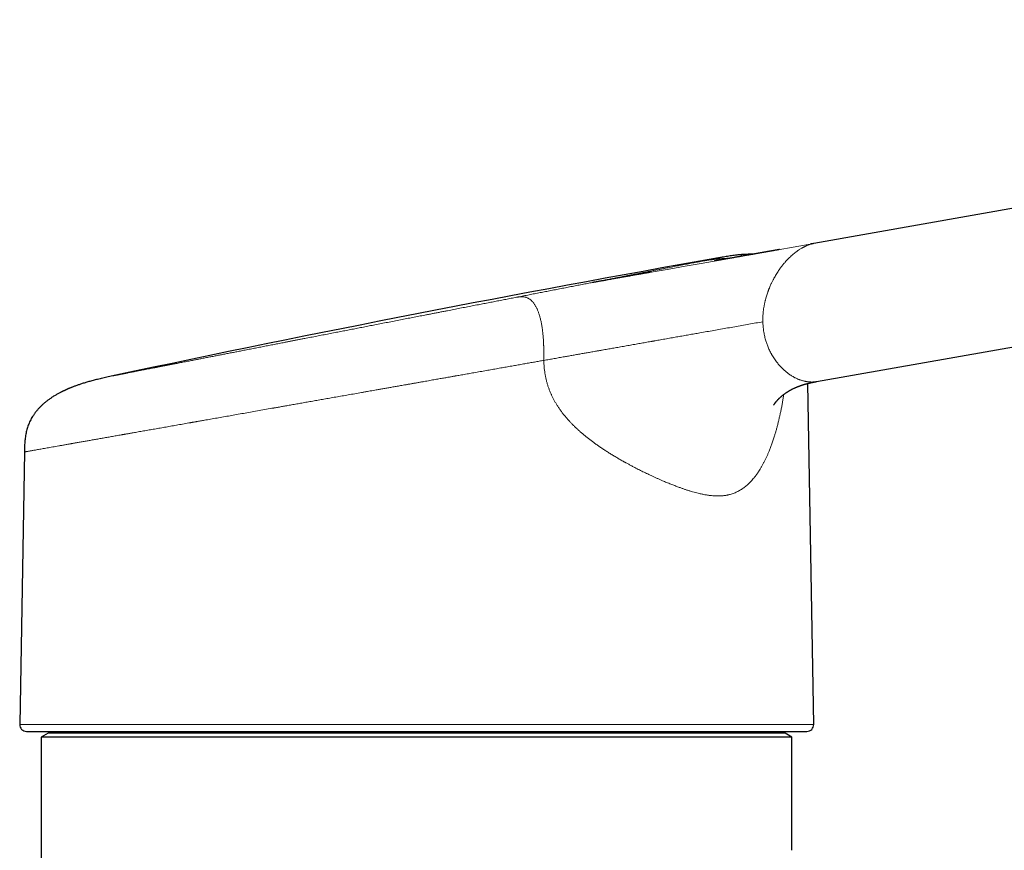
# Model space of a CAD drawing. Header units: millimetres. Extents: x 8 to 611, y 12 to 550.
# Tile 58 of 59: x 433 to 505, y 472 to 533. Entities that reach past the tile are written whole.
import ezdxf

# ---------------------------------------------------------------- set-up
doc = ezdxf.new("R2010")
doc.units = ezdxf.units.MM

msp = doc.modelspace()

# ---------------------------------------------------------------- linework, layer by layer
at = {"color": 7, "linetype": 'Continuous', "lineweight": 30}
for p, q in [((584.093, 532.692), (491.069, 516.289)), ((491.278, 506.172), (585.829, 522.844)), ((477.882, 513.964), (477.096, 513.825)), ((479.188, 514.194), (478.993, 514.16)), ((475.714, 513.581), (474.849, 513.429)), ((491.068, 481.043), (490.631, 506.035)), ((433.234, 501.014), (432.885, 481.043)), ((436.584, 480.534), (436.584, 480.414)), ((487.345, 480.414), (487.345, 480.534)), ((434.964, 480.414), (434.464, 480.125)), ((434.464, 480.125), (434.464, 337.914)), ((489.464, 480.125), (434.464, 480.125)), ((488.964, 480.414), (434.964, 480.414)), ((489.464, 480.125), (488.964, 480.414)), ((489.464, 471.822), (489.464, 480.125))]:
    msp.add_line(p, q, dxfattribs=at)
at = {"color": 252, "linetype": 'Continuous', "lineweight": 0}
for p, q in [((474.849, 513.429), (474.585, 513.382)), ((432.885, 481.043), (491.068, 481.043))]:
    msp.add_line(p, q, dxfattribs=at)
at = {"color": 252, "linetype": 'Continuous', "lineweight": 0, "flags": 128}
msp.add_lwpolyline([(491.069, 516.289), (486.948, 515.562), (482.827, 514.836), (481.65, 514.628), (480.472, 514.421), (479.295, 514.213), (479.188, 514.194)], dxfattribs=at)
at = {"color": 7, "linetype": 'Continuous', "lineweight": 30}
for centre, radius, start, end in [((703.899, -731.308), 1265.773, 100, 102.037053), ((433.385, 481.034), 0.5, 179, 270), ((490.568, 481.034), 0.5, 270, 1)]:
    msp.add_arc(centre, radius, start, end, dxfattribs=at)
at = {"color": 252, "linetype": 'Continuous', "lineweight": 0}
for points, knots in [([(487.34, 510.555), (487.339, 510.617), (487.338, 510.744), (487.343, 510.933), (487.355, 511.124), (487.372, 511.315), (487.397, 511.506), (487.421, 511.661), (487.443, 511.779), (487.459, 511.86), (487.476, 511.943), (487.495, 512.025), (487.515, 512.108), (487.536, 512.191), (487.564, 512.297), (487.602, 512.428), (487.65, 512.581), (487.69, 512.697), (487.719, 512.778), (487.735, 512.823), (487.752, 512.869), (487.77, 512.914), (487.788, 512.96), (487.806, 513.005), (487.836, 513.078), (487.878, 513.178), (487.93, 513.293), (487.978, 513.395), (488.022, 513.486), (488.068, 513.576), (488.112, 513.661), (488.167, 513.762), (488.234, 513.881), (488.317, 514.02), (488.405, 514.161), (488.499, 514.302), (488.579, 514.417), (488.644, 514.507), (488.692, 514.571), (488.74, 514.635), (488.789, 514.697), (488.839, 514.759), (488.889, 514.82), (488.953, 514.896), (489.033, 514.987), (489.129, 515.091), (489.238, 515.203), (489.359, 515.322), (489.493, 515.444), (489.627, 515.56), (489.728, 515.64), (489.795, 515.69), (489.827, 515.714), (489.859, 515.737), (489.89, 515.76), (489.921, 515.781), (489.952, 515.802), (489.982, 515.823), (490.032, 515.856), (490.101, 515.9), (490.178, 515.946), (490.24, 515.981), (490.288, 516.007), (490.335, 516.032), (490.383, 516.056), (490.435, 516.081), (490.512, 516.117), (490.611, 516.159), (490.73, 516.202), (490.846, 516.238), (490.959, 516.268), (491.033, 516.282), (491.069, 516.289)], [0, 0, 0, 0, 0.020462, 0.041073, 0.061856, 0.082831, 0.104019, 0.125439, 0.134656, 0.143962, 0.153359, 0.162848, 0.172431, 0.182108, 0.191882, 0.210051, 0.228552, 0.247392, 0.252996, 0.258647, 0.264345, 0.270089, 0.275879, 0.281717, 0.287602, 0.304028, 0.320813, 0.333024, 0.34542, 0.358003, 0.370311, 0.38118, 0.401178, 0.421935, 0.443452, 0.465731, 0.488774, 0.499621, 0.510499, 0.521407, 0.532345, 0.543314, 0.554314, 0.565345, 0.585647, 0.606054, 0.626658, 0.654305, 0.681935, 0.70955, 0.737148, 0.743724, 0.750217, 0.756627, 0.762953, 0.769197, 0.775357, 0.781435, 0.78743, 0.805729, 0.823209, 0.833225, 0.842951, 0.852386, 0.861531, 0.871715, 0.883287, 0.907693, 0.931566, 0.954907, 0.977718, 1, 1, 1, 1]), ([(484.1, 515.235), (484.099, 515.235), (484.097, 515.235), (484.083, 515.232), (484.061, 515.228), (484.029, 515.222), (483.989, 515.214), (483.94, 515.204), (483.884, 515.193), (483.821, 515.181), (483.75, 515.167), (483.67, 515.152), (483.583, 515.135), (483.489, 515.116), (483.386, 515.096), (483.276, 515.075), (483.158, 515.052), (483.033, 515.028), (482.902, 515.002), (482.763, 514.975), (482.618, 514.947), (482.515, 514.927), (482.463, 514.917)], [0, 0, 0, 0, 0.0523896, 0.1046964, 0.1569416, 0.2091469, 0.2613337, 0.3135235, 0.3627533, 0.4120231, 0.4613507, 0.5107529, 0.5601333, 0.6094429, 0.6586997, 0.7079217, 0.7571268, 0.806333, 0.8546793, 0.9030612, 0.9514958, 1, 1, 1, 1]), ([(482.463, 514.917), (482.567, 514.935), (482.774, 514.972), (483.083, 515.025), (483.389, 515.073), (483.689, 515.116), (483.902, 515.142), (484.025, 515.155), (484.064, 515.159), (484.102, 515.163), (484.14, 515.167), (484.179, 515.171), (484.286, 515.181), (484.461, 515.194), (484.7, 515.206), (484.865, 515.212), (484.95, 515.212), (484.958, 515.212)], [0, 0, 0, 0, 0.12585, 0.250433, 0.373559, 0.495042, 0.612992, 0.628299, 0.643572, 0.658811, 0.674016, 0.689187, 0.70545, 0.802806, 0.898792, 0.989977, 1, 1, 1, 1]), ([(474.585, 513.383), (474.694, 513.404), (474.911, 513.446), (475.232, 513.509), (475.549, 513.57), (475.861, 513.631), (476.167, 513.691), (476.467, 513.749), (476.76, 513.806), (477.05, 513.863), (477.355, 513.922), (477.672, 513.984), (478, 514.048), (478.321, 514.11), (478.635, 514.171), (478.941, 514.231), (479.225, 514.286), (479.488, 514.337), (479.732, 514.385), (479.969, 514.431), (480.2, 514.476), (480.424, 514.519), (480.64, 514.562), (480.85, 514.602), (481.053, 514.642), (481.261, 514.683), (481.474, 514.724), (481.69, 514.766), (481.897, 514.806), (482.095, 514.845), (482.285, 514.882), (482.404, 514.905), (482.463, 514.917)], [0, 0, 0, 0, 0.0312258, 0.0624227, 0.0936008, 0.1247704, 0.1559416, 0.1865675, 0.2172144, 0.2478918, 0.278872, 0.3157272, 0.3525599, 0.3893867, 0.4262245, 0.46309, 0.4999999, 0.5315503, 0.5630725, 0.5945768, 0.6260739, 0.6575741, 0.688525, 0.719499, 0.750506, 0.781184, 0.8176587, 0.8541096, 0.8905529, 0.9270049, 0.9634819, 1, 1, 1, 1]), ([(474.585, 513.383), (474.454, 513.357), (474.191, 513.306), (473.79, 513.228), (473.385, 513.149), (472.974, 513.069), (472.557, 512.988), (472.136, 512.906), (471.722, 512.825), (471.315, 512.746), (470.917, 512.668), (470.516, 512.59), (470.111, 512.511), (469.703, 512.432), (469.429, 512.379), (469.291, 512.352)], [0, 0, 0, 0, 0.080083, 0.160081, 0.240032, 0.319974, 0.399943, 0.479977, 0.560071, 0.633422, 0.706723, 0.780002, 0.853289, 0.926612, 1, 1, 1, 1]), ([(469.291, 512.352), (469.16, 512.326), (468.898, 512.275), (468.501, 512.198), (468.103, 512.12), (467.704, 512.043), (467.302, 511.964), (466.899, 511.886), (466.481, 511.805), (466.047, 511.72), (465.598, 511.633), (465.147, 511.545), (464.694, 511.457), (464.298, 511.379), (463.96, 511.314), (463.681, 511.259), (463.402, 511.205), (463.123, 511.151), (462.844, 511.096), (462.513, 511.032), (462.128, 510.957), (461.69, 510.872), (461.243, 510.785), (460.784, 510.695), (460.316, 510.604), (459.848, 510.513), (459.38, 510.422), (458.927, 510.334), (458.49, 510.249), (458.068, 510.166), (457.648, 510.085), (457.23, 510.003), (456.815, 509.922), (456.402, 509.842), (455.977, 509.759), (455.541, 509.674), (455.094, 509.587), (454.649, 509.501), (454.207, 509.415), (453.83, 509.341), (453.517, 509.28), (453.266, 509.232), (453.018, 509.183), (452.771, 509.135), (452.525, 509.087), (452.235, 509.031), (451.901, 508.966), (451.524, 508.892), (451.143, 508.818), (450.758, 508.743), (450.368, 508.667), (449.983, 508.592), (449.602, 508.518), (449.237, 508.447), (448.889, 508.379), (448.557, 508.314), (448.23, 508.251), (447.908, 508.188), (447.592, 508.127), (447.281, 508.066), (446.965, 508.004), (446.644, 507.942), (446.32, 507.879), (446.002, 507.817), (445.691, 507.756), (445.426, 507.705), (445.204, 507.662), (445.024, 507.627), (444.846, 507.592), (444.672, 507.558), (444.501, 507.525), (444.3, 507.486), (444.073, 507.441), (443.821, 507.392), (443.57, 507.344), (443.322, 507.295), (443.077, 507.247), (442.839, 507.201), (442.61, 507.157), (442.396, 507.115), (442.197, 507.076), (442.012, 507.04), (441.834, 507.005), (441.664, 506.972), (441.502, 506.941), (441.348, 506.911), (441.196, 506.881), (441.049, 506.853), (440.906, 506.825), (440.773, 506.799), (440.649, 506.775), (440.551, 506.756), (440.474, 506.741), (440.415, 506.729), (440.36, 506.718), (440.308, 506.708), (440.26, 506.699), (440.206, 506.688), (440.15, 506.677), (440.094, 506.667), (440.044, 506.657), (440.003, 506.649), (439.97, 506.643), (439.947, 506.638), (439.935, 506.636), (439.933, 506.635), (439.933, 506.635)], [0, 0, 0, 0, 0.009967, 0.019916, 0.029849, 0.039771, 0.049684, 0.059593, 0.069501, 0.080403, 0.091312, 0.102234, 0.113173, 0.124134, 0.130841, 0.137538, 0.144228, 0.15091, 0.157586, 0.164257, 0.174732, 0.185202, 0.19567, 0.206888, 0.218115, 0.229355, 0.240614, 0.251895, 0.262157, 0.272399, 0.282623, 0.292835, 0.303038, 0.313235, 0.323431, 0.33465, 0.345877, 0.357117, 0.368375, 0.379657, 0.386172, 0.392679, 0.399178, 0.40567, 0.412157, 0.418639, 0.428818, 0.438991, 0.449163, 0.460065, 0.470973, 0.481894, 0.492832, 0.503791, 0.513759, 0.523709, 0.533643, 0.543566, 0.55348, 0.563389, 0.573297, 0.584198, 0.595107, 0.606028, 0.616965, 0.627924, 0.634631, 0.641329, 0.648018, 0.654701, 0.661377, 0.668048, 0.678523, 0.688993, 0.699461, 0.710679, 0.721906, 0.733146, 0.744404, 0.755686, 0.765948, 0.776189, 0.786414, 0.796626, 0.806828, 0.817026, 0.827222, 0.838441, 0.849667, 0.860907, 0.872166, 0.883448, 0.889962, 0.896468, 0.902966, 0.909458, 0.915944, 0.922426, 0.932604, 0.942777, 0.95295, 0.963851, 0.974761, 0.985682, 0.996621, 1, 1, 1, 1]), ([(471.296, 507.726), (471.295, 507.796), (471.294, 507.936), (471.293, 508.11), (471.292, 508.218), (471.292, 508.26), (471.291, 508.274), (471.291, 508.287), (471.291, 508.3), (471.291, 508.312), (471.291, 508.332), (471.29, 508.363), (471.29, 508.408), (471.289, 508.46), (471.288, 508.518), (471.286, 508.585), (471.284, 508.659), (471.282, 508.726), (471.28, 508.783), (471.278, 508.828), (471.276, 508.873), (471.275, 508.914), (471.273, 508.951), (471.272, 508.985), (471.27, 509.019), (471.266, 509.092), (471.26, 509.201), (471.251, 509.346), (471.24, 509.484), (471.229, 509.612), (471.217, 509.73), (471.208, 509.812), (471.202, 509.866), (471.198, 509.893), (471.195, 509.92), (471.192, 509.947), (471.188, 509.973), (471.179, 510.042), (471.164, 510.152), (471.14, 510.3), (471.114, 510.441), (471.087, 510.577), (471.058, 510.707), (471.027, 510.832), (470.995, 510.95), (470.961, 511.062), (470.927, 511.169), (470.891, 511.27), (470.854, 511.365), (470.816, 511.454), (470.778, 511.538), (470.736, 511.623), (470.689, 511.708), (470.638, 511.793), (470.586, 511.872), (470.532, 511.944), (470.477, 512.011), (470.418, 512.074), (470.356, 512.132), (470.29, 512.186), (470.237, 512.223), (470.196, 512.247), (470.17, 512.263), (470.143, 512.277), (470.116, 512.29), (470.089, 512.303), (470.049, 512.32), (469.995, 512.339), (469.927, 512.358), (469.864, 512.37), (469.808, 512.378), (469.762, 512.382), (469.724, 512.385), (469.702, 512.385), (469.695, 512.385), (469.692, 512.385), (469.69, 512.385), (469.688, 512.386), (469.686, 512.386), (469.684, 512.386), (469.681, 512.386), (469.677, 512.386), (469.671, 512.386), (469.663, 512.386), (469.651, 512.386), (469.636, 512.385), (469.619, 512.385), (469.599, 512.384), (469.576, 512.383), (469.55, 512.382), (469.522, 512.379), (469.49, 512.377), (469.456, 512.373), (469.419, 512.369), (469.379, 512.364), (469.336, 512.358), (469.307, 512.354), (469.291, 512.352)], [0, 0, 0, 0, 0.023346, 0.046407, 0.057658, 0.059126, 0.060592, 0.062057, 0.063521, 0.064983, 0.066032, 0.07012, 0.075279, 0.080897, 0.087396, 0.094773, 0.103024, 0.112144, 0.116938, 0.12194, 0.127149, 0.131879, 0.135729, 0.139553, 0.143351, 0.147122, 0.16393, 0.180196, 0.195931, 0.211143, 0.224106, 0.236677, 0.239906, 0.243109, 0.246286, 0.249437, 0.252562, 0.255661, 0.274119, 0.29229, 0.310194, 0.327852, 0.34528, 0.362496, 0.379514, 0.396347, 0.413005, 0.429496, 0.445826, 0.461998, 0.478014, 0.493874, 0.513384, 0.533045, 0.552863, 0.572839, 0.592975, 0.613268, 0.63618, 0.659279, 0.682553, 0.691742, 0.700956, 0.710193, 0.719453, 0.728733, 0.738035, 0.760615, 0.783935, 0.80799, 0.824267, 0.840858, 0.855715, 0.862328, 0.863073, 0.863819, 0.864565, 0.865312, 0.866059, 0.866807, 0.867556, 0.868606, 0.870611, 0.873571, 0.877489, 0.882367, 0.888207, 0.895011, 0.902783, 0.911525, 0.921239, 0.931927, 0.943592, 0.956232, 0.969849, 0.984439, 1, 1, 1, 1]), ([(487.34, 510.555), (487.171, 510.525), (486.83, 510.464), (486.316, 510.374), (485.798, 510.283), (485.278, 510.192), (484.761, 510.1), (484.249, 510.01), (483.743, 509.92), (483.237, 509.831), (482.764, 509.748), (482.324, 509.67), (481.919, 509.599), (481.516, 509.528), (481.115, 509.457), (480.703, 509.384), (480.277, 509.309), (479.852, 509.234), (479.557, 509.182), (479.392, 509.153), (479.34, 509.144), (479.288, 509.135), (479.237, 509.126), (479.185, 509.116), (479.021, 509.087), (478.742, 509.038), (478.348, 508.969), (477.946, 508.899), (477.538, 508.827), (477.125, 508.754), (476.722, 508.683), (476.33, 508.614), (475.951, 508.547), (475.663, 508.496), (475.467, 508.461), (475.364, 508.443), (475.261, 508.425), (475.163, 508.407), (474.98, 508.375), (474.727, 508.331), (474.399, 508.273), (474.081, 508.217), (473.759, 508.16), (473.434, 508.103), (473.112, 508.046), (472.776, 507.987), (472.424, 507.924), (472.051, 507.858), (471.675, 507.792), (471.423, 507.748), (471.296, 507.726)], [0, 0, 0, 0, 0.030716, 0.061725, 0.092982, 0.124449, 0.155903, 0.186613, 0.217177, 0.247637, 0.278535, 0.30317, 0.327763, 0.352356, 0.376906, 0.401138, 0.428086, 0.45537, 0.479673, 0.482877, 0.486086, 0.4893, 0.492519, 0.495743, 0.498972, 0.523105, 0.547763, 0.57294, 0.59863, 0.624825, 0.651518, 0.675416, 0.699695, 0.724351, 0.730924, 0.737522, 0.744147, 0.750787, 0.756564, 0.779564, 0.799748, 0.820281, 0.841157, 0.862371, 0.883391, 0.90366, 0.927608, 0.951634, 0.975759, 1, 1, 1, 1]), ([(489.613, 506.5), (489.574, 506.522), (489.497, 506.565), (489.383, 506.637), (489.273, 506.711), (489.166, 506.789), (489.064, 506.869), (488.965, 506.952), (488.87, 507.036), (488.797, 507.105), (488.745, 507.157), (488.712, 507.19), (488.679, 507.224), (488.646, 507.258), (488.614, 507.292), (488.583, 507.327), (488.552, 507.362), (488.499, 507.422), (488.427, 507.508), (488.331, 507.63), (488.235, 507.762), (488.139, 507.904), (488.067, 508.02), (488.015, 508.108), (487.981, 508.167), (487.949, 508.226), (487.917, 508.286), (487.886, 508.346), (487.842, 508.433), (487.788, 508.549), (487.727, 508.69), (487.672, 508.828), (487.624, 508.961), (487.579, 509.095), (487.536, 509.238), (487.496, 509.391), (487.458, 509.552), (487.425, 509.716), (487.398, 509.881), (487.375, 510.048), (487.358, 510.216), (487.346, 510.385), (487.342, 510.498), (487.34, 510.555)], [0, 0, 0, 0, 0.0358307, 0.0706955, 0.1045969, 0.1375374, 0.1695201, 0.200548, 0.2306247, 0.2597539, 0.270638, 0.2814476, 0.2921829, 0.3028443, 0.313432, 0.3239462, 0.3343873, 0.3447555, 0.3768684, 0.4082732, 0.4447496, 0.4802541, 0.514806, 0.5284087, 0.5419235, 0.5553516, 0.5686946, 0.581954, 0.5951312, 0.6258736, 0.6561887, 0.6829126, 0.7093288, 0.7354538, 0.7613047, 0.7913416, 0.8212628, 0.8510974, 0.8808747, 0.910624, 0.940375, 0.9701572, 1, 1, 1, 1]), ([(471.296, 507.726), (471.184, 507.706), (470.957, 507.666), (470.611, 507.605), (470.254, 507.542), (469.887, 507.477), (469.511, 507.411), (469.128, 507.343), (468.736, 507.274), (468.334, 507.203), (467.922, 507.13), (467.499, 507.056), (467.067, 506.98), (466.624, 506.901), (466.189, 506.825), (465.764, 506.75), (465.366, 506.68), (465.048, 506.624), (464.863, 506.591), (464.795, 506.579), (464.777, 506.576), (464.758, 506.573), (464.739, 506.569), (464.721, 506.566), (464.702, 506.563), (464.653, 506.554), (464.57, 506.54), (464.45, 506.518), (464.319, 506.495), (464.177, 506.47), (464.023, 506.443), (463.862, 506.415), (463.694, 506.385), (463.519, 506.354), (463.334, 506.321), (463.139, 506.287), (462.934, 506.251), (462.72, 506.213), (462.495, 506.174), (462.261, 506.132), (462.017, 506.089), (461.813, 506.053), (461.651, 506.025), (461.534, 506.004), (461.415, 505.983), (461.301, 505.963), (461.161, 505.938), (460.995, 505.909), (460.755, 505.867), (460.476, 505.818), (460.161, 505.762), (459.858, 505.709), (459.568, 505.658), (459.289, 505.608), (459.032, 505.563), (458.796, 505.521), (458.58, 505.483), (458.395, 505.451), (458.24, 505.423), (458.117, 505.402), (458.034, 505.387), (457.988, 505.379), (457.974, 505.376), (457.96, 505.374), (457.946, 505.372), (457.933, 505.369), (457.763, 505.339), (457.44, 505.282), (456.969, 505.199), (456.506, 505.118), (456.053, 505.038), (455.612, 504.96), (455.183, 504.885), (454.765, 504.811), (454.357, 504.739), (453.958, 504.669), (453.568, 504.6), (453.187, 504.533), (452.816, 504.467), (452.467, 504.406), (452.141, 504.348), (451.848, 504.296), (451.65, 504.261), (451.543, 504.243), (451.514, 504.237), (451.485, 504.232), (451.456, 504.227), (451.427, 504.222), (451.398, 504.217), (451.199, 504.182), (450.832, 504.117), (450.304, 504.024), (449.787, 503.933), (449.28, 503.844), (448.783, 503.756), (448.297, 503.67), (447.818, 503.586), (447.345, 503.502), (446.879, 503.42), (446.475, 503.349), (446.129, 503.288), (445.914, 503.25), (445.776, 503.226), (445.711, 503.214), (445.648, 503.203), (445.584, 503.192), (445.521, 503.181), (445.458, 503.17), (445.261, 503.135), (444.933, 503.077), (444.481, 502.997), (444.039, 502.919), (443.607, 502.843), (443.185, 502.769), (442.772, 502.696), (442.366, 502.624), (441.966, 502.554), (441.573, 502.485), (441.234, 502.425), (440.944, 502.374), (440.761, 502.341), (440.639, 502.32), (440.577, 502.309), (440.515, 502.298), (440.453, 502.287), (440.392, 502.276), (440.227, 502.247), (439.964, 502.201), (439.608, 502.138), (439.262, 502.077), (438.925, 502.018), (438.599, 501.96), (438.283, 501.905), (437.974, 501.85), (437.673, 501.797), (437.38, 501.745), (437.159, 501.706), (437.005, 501.679), (436.913, 501.663), (436.823, 501.647), (436.734, 501.631), (436.645, 501.616), (436.559, 501.6), (436.414, 501.575), (436.217, 501.54), (435.973, 501.497), (435.74, 501.456), (435.516, 501.417), (435.303, 501.379), (435.101, 501.344), (434.902, 501.309), (434.709, 501.275), (434.522, 501.242), (434.348, 501.211), (434.186, 501.183), (434.042, 501.157), (433.913, 501.135), (433.8, 501.115), (433.696, 501.096), (433.603, 501.08), (433.521, 501.065), (433.449, 501.052), (433.385, 501.041), (433.331, 501.031), (433.287, 501.024), (433.257, 501.018), (433.238, 501.015), (433.235, 501.014), (433.234, 501.014)], [0, 0, 0, 0, 0.006532, 0.013239, 0.020121, 0.027178, 0.03441, 0.041683, 0.049125, 0.056736, 0.064515, 0.072464, 0.080582, 0.088868, 0.097324, 0.104905, 0.112616, 0.119511, 0.122577, 0.122922, 0.123268, 0.123613, 0.12396, 0.124306, 0.124652, 0.124999, 0.12702, 0.129245, 0.131674, 0.134305, 0.137141, 0.14018, 0.143232, 0.146465, 0.149879, 0.153475, 0.157251, 0.161208, 0.165347, 0.169666, 0.174167, 0.178849, 0.180966, 0.183118, 0.185306, 0.187524, 0.189421, 0.193093, 0.196691, 0.202716, 0.208526, 0.214119, 0.219496, 0.224657, 0.229601, 0.233774, 0.237779, 0.241617, 0.244058, 0.246427, 0.248451, 0.248712, 0.248971, 0.24923, 0.249488, 0.249745, 0.250001, 0.258962, 0.267772, 0.276433, 0.284944, 0.293304, 0.30137, 0.309291, 0.317067, 0.324698, 0.332185, 0.339527, 0.346724, 0.353777, 0.359863, 0.365837, 0.371002, 0.371576, 0.372149, 0.372722, 0.373293, 0.373862, 0.374431, 0.374999, 0.385692, 0.396265, 0.406717, 0.417048, 0.427259, 0.437349, 0.447318, 0.457428, 0.467411, 0.477267, 0.483702, 0.490081, 0.491506, 0.492928, 0.494347, 0.495763, 0.497176, 0.498587, 0.499995, 0.51042, 0.520771, 0.531048, 0.541251, 0.551381, 0.561436, 0.571417, 0.581588, 0.591681, 0.601696, 0.608264, 0.614797, 0.616503, 0.618206, 0.619907, 0.621606, 0.623302, 0.624996, 0.635263, 0.645484, 0.655658, 0.665785, 0.675866, 0.685901, 0.69589, 0.706096, 0.716254, 0.726364, 0.729757, 0.733145, 0.736527, 0.739904, 0.743276, 0.746642, 0.750002, 0.760213, 0.770407, 0.780581, 0.790738, 0.800877, 0.810998, 0.8211, 0.832193, 0.843264, 0.854314, 0.865343, 0.87635, 0.886339, 0.896311, 0.906265, 0.916203, 0.926124, 0.936028, 0.945915, 0.956772, 0.967608, 0.978425, 0.989222, 1, 1, 1, 1]), ([(488.875, 505.23), (488.867, 505.178), (488.843, 505.025), (488.801, 504.774), (488.748, 504.477), (488.691, 504.183), (488.634, 503.904), (488.577, 503.64), (488.519, 503.389), (488.459, 503.142), (488.396, 502.898), (488.331, 502.657), (488.263, 502.42), (488.187, 502.166), (488.1, 501.897), (488.004, 501.616), (487.904, 501.343), (487.808, 501.098), (487.716, 500.878), (487.629, 500.682), (487.539, 500.489), (487.445, 500.3), (487.348, 500.114), (487.248, 499.934), (487.145, 499.762), (487.06, 499.627), (486.992, 499.526), (486.944, 499.455), (486.896, 499.386), (486.846, 499.318), (486.797, 499.252), (486.747, 499.187), (486.677, 499.1), (486.587, 498.992), (486.475, 498.868), (486.36, 498.75), (486.244, 498.639), (486.126, 498.536), (486.007, 498.44), (485.887, 498.351), (485.765, 498.269), (485.639, 498.193), (485.509, 498.122), (485.375, 498.058), (485.238, 498), (485.099, 497.95), (484.98, 497.913), (484.885, 497.888), (484.813, 497.871), (484.741, 497.855), (484.667, 497.841), (484.593, 497.829), (484.519, 497.818), (484.443, 497.809), (484.338, 497.799), (484.2, 497.791), (484.029, 497.788), (483.851, 497.792), (483.668, 497.804), (483.501, 497.821), (483.351, 497.841), (483.221, 497.861), (483.089, 497.883), (482.955, 497.909), (482.824, 497.937), (482.672, 497.971), (482.498, 498.014), (482.296, 498.068), (482.089, 498.128), (481.916, 498.181), (481.779, 498.225), (481.68, 498.258), (481.58, 498.291), (481.478, 498.326), (481.376, 498.362), (481.272, 498.399), (481.107, 498.459), (480.879, 498.544), (480.587, 498.659), (480.29, 498.78), (480.024, 498.892), (479.793, 498.993), (479.597, 499.079), (479.399, 499.169), (479.196, 499.263), (478.944, 499.38), (478.645, 499.524), (478.301, 499.695), (477.998, 499.85), (477.734, 499.988), (477.52, 500.103), (477.373, 500.183), (477.293, 500.227), (477.271, 500.239), (477.249, 500.252), (477.227, 500.264), (477.206, 500.276), (477.184, 500.288), (477.082, 500.345), (476.902, 500.447), (476.646, 500.596), (476.394, 500.746), (476.148, 500.897), (475.907, 501.05), (475.675, 501.201), (475.453, 501.349), (475.241, 501.496), (475.033, 501.644), (474.831, 501.793), (474.634, 501.943), (474.442, 502.093), (474.255, 502.245), (474.074, 502.398), (473.899, 502.552), (473.723, 502.711), (473.548, 502.877), (473.381, 503.043), (473.269, 503.16), (473.208, 503.225), (473.189, 503.245), (473.17, 503.265), (473.152, 503.285), (473.133, 503.305), (473.066, 503.38), (472.951, 503.509), (472.795, 503.696), (472.646, 503.885), (472.504, 504.076), (472.371, 504.269), (472.247, 504.459), (472.133, 504.648), (472.029, 504.834), (471.931, 505.022), (471.841, 505.212), (471.753, 505.412), (471.67, 505.623), (471.593, 505.845), (471.524, 506.071), (471.464, 506.299), (471.414, 506.53), (471.372, 506.764), (471.339, 507), (471.315, 507.24), (471.3, 507.482), (471.297, 507.644), (471.296, 507.726)], [0, 0, 0, 0, 0.005293, 0.015525, 0.025815, 0.036169, 0.046355, 0.055448, 0.06452, 0.073574, 0.082612, 0.091637, 0.100651, 0.109658, 0.121004, 0.132219, 0.143311, 0.154284, 0.162827, 0.171305, 0.17972, 0.188436, 0.197056, 0.205575, 0.213997, 0.222326, 0.226037, 0.229731, 0.233407, 0.237068, 0.240712, 0.244341, 0.247954, 0.25566, 0.263287, 0.27084, 0.278323, 0.285742, 0.292973, 0.300152, 0.307285, 0.314378, 0.321693, 0.329011, 0.336337, 0.343678, 0.351041, 0.354666, 0.358299, 0.36194, 0.36559, 0.36925, 0.37292, 0.376602, 0.380295, 0.388261, 0.3964, 0.404717, 0.413218, 0.421909, 0.427705, 0.433586, 0.439552, 0.445606, 0.451471, 0.457095, 0.46569, 0.474476, 0.483458, 0.492635, 0.49682, 0.501045, 0.505311, 0.509616, 0.513963, 0.51835, 0.522779, 0.534756, 0.546881, 0.559156, 0.571583, 0.579474, 0.587426, 0.59544, 0.603578, 0.611929, 0.625738, 0.639411, 0.652953, 0.66182, 0.670631, 0.67834, 0.679203, 0.680065, 0.680927, 0.681788, 0.682649, 0.683509, 0.684368, 0.694647, 0.704738, 0.71464, 0.724357, 0.733891, 0.743243, 0.751897, 0.760393, 0.768733, 0.776921, 0.784958, 0.792846, 0.800589, 0.808188, 0.815647, 0.822969, 0.830869, 0.83861, 0.845297, 0.846164, 0.847029, 0.847892, 0.848753, 0.849612, 0.850469, 0.858229, 0.865852, 0.873344, 0.880713, 0.887967, 0.895113, 0.901761, 0.908328, 0.914822, 0.921252, 0.927624, 0.934828, 0.942006, 0.949171, 0.956335, 0.963511, 0.970711, 0.977947, 0.985233, 0.99258, 1, 1, 1, 1]), ([(491.278, 506.172), (491.276, 506.171), (491.269, 506.17), (491.246, 506.166), (491.208, 506.161), (491.155, 506.154), (491.095, 506.148), (491.029, 506.143), (490.977, 506.141), (490.94, 506.14), (490.919, 506.14), (490.897, 506.14), (490.876, 506.14), (490.855, 506.141), (490.835, 506.142), (490.815, 506.142), (490.79, 506.144), (490.759, 506.145), (490.724, 506.148), (490.688, 506.151), (490.652, 506.155), (490.617, 506.16), (490.587, 506.164), (490.562, 506.167), (490.542, 506.171), (490.527, 506.173), (490.516, 506.175), (490.509, 506.176), (490.503, 506.177), (490.498, 506.178), (490.492, 506.179), (490.487, 506.18), (490.474, 506.182), (490.448, 506.187), (490.398, 506.198), (490.332, 506.213), (490.259, 506.233), (490.187, 506.254), (490.113, 506.278), (490.036, 506.305), (489.955, 506.337), (489.869, 506.373), (489.779, 506.414), (489.694, 506.456), (489.64, 506.485), (489.613, 506.5)], [0, 0, 0, 0, 0.003717, 0.014178, 0.043999, 0.075365, 0.114718, 0.156261, 0.199993, 0.210997, 0.224814, 0.238258, 0.251328, 0.264026, 0.27635, 0.288302, 0.29988, 0.32293, 0.344342, 0.364116, 0.388034, 0.409015, 0.427058, 0.442163, 0.454158, 0.46331, 0.469618, 0.472955, 0.476285, 0.479609, 0.482927, 0.486239, 0.489544, 0.505041, 0.532365, 0.580044, 0.62141, 0.66164, 0.70805, 0.752849, 0.796038, 0.851358, 0.903791, 0.953338, 1, 1, 1, 1])]:
    msp.add_open_spline(points, degree=3, knots=knots, dxfattribs=at)
at = {"color": 7, "linetype": 'Continuous', "lineweight": 30}
for points, knots in [([(491.074, 516.29), (491.065, 516.288), (491.027, 516.282), (490.959, 516.27), (490.882, 516.256), (490.834, 516.248), (490.817, 516.245)], [0, 0, 0, 0, 0.103623, 0.446715, 0.793541, 1, 1, 1, 1]), ([(488.55, 515.845), (488.547, 515.844), (488.539, 515.843), (488.527, 515.841), (488.512, 515.838), (488.494, 515.835), (488.47, 515.831), (488.424, 515.823), (488.358, 515.811), (488.279, 515.797), (488.203, 515.784), (488.128, 515.771), (488.049, 515.757), (487.98, 515.744), (487.922, 515.734), (487.88, 515.727), (487.843, 515.72), (487.814, 515.715), (487.794, 515.712), (487.779, 515.709), (487.767, 515.707), (487.752, 515.704), (487.732, 515.701), (487.704, 515.696), (487.669, 515.689), (487.624, 515.682), (487.577, 515.673), (487.529, 515.665), (487.482, 515.657), (487.438, 515.649), (487.384, 515.639), (487.323, 515.628), (487.255, 515.616), (487.192, 515.605), (487.134, 515.595), (487.082, 515.586), (487.037, 515.578), (486.994, 515.571), (486.949, 515.563), (486.895, 515.553), (486.834, 515.542), (486.766, 515.53), (486.692, 515.517), (486.612, 515.503), (486.537, 515.49), (486.471, 515.478), (486.42, 515.469), (486.38, 515.462), (486.349, 515.457), (486.321, 515.452), (486.291, 515.447), (486.257, 515.441), (486.213, 515.433), (486.158, 515.423), (486.091, 515.411), (486.018, 515.399), (485.939, 515.385), (485.859, 515.371), (485.784, 515.357), (485.699, 515.342), (485.602, 515.325), (485.488, 515.305), (485.382, 515.286), (485.282, 515.269), (485.187, 515.252), (485.092, 515.235), (485.005, 515.22), (484.93, 515.207), (484.866, 515.195), (484.808, 515.185), (484.76, 515.177), (484.718, 515.169), (484.679, 515.162), (484.638, 515.155), (484.6, 515.149), (484.566, 515.143), (484.534, 515.137), (484.501, 515.131), (484.465, 515.125), (484.42, 515.117), (484.367, 515.108), (484.306, 515.097), (484.255, 515.088), (484.212, 515.08), (484.18, 515.075), (484.152, 515.07), (484.13, 515.066), (484.113, 515.063), (484.097, 515.06), (484.079, 515.057), (484.059, 515.054), (484.036, 515.05), (484.014, 515.046), (483.992, 515.042), (483.972, 515.039), (483.952, 515.035), (483.933, 515.032), (483.915, 515.029), (483.898, 515.026), (483.883, 515.023), (483.871, 515.021), (483.862, 515.02), (483.855, 515.019), (483.849, 515.017), (483.842, 515.016), (483.834, 515.015), (483.826, 515.014), (483.819, 515.012), (483.812, 515.011), (483.807, 515.011), (483.803, 515.01), (483.799, 515.009), (483.796, 515.009), (483.793, 515.008), (483.79, 515.008), (483.787, 515.007), (483.784, 515.007), (483.782, 515.007), (483.78, 515.006), (483.779, 515.006), (483.777, 515.006), (483.777, 515.006), (483.776, 515.006), (483.776, 515.006), (483.775, 515.006), (483.775, 515.006), (483.775, 515.006)], [0, 0, 0, 0, 0.001194, 0.003552, 0.005352, 0.007798, 0.011291, 0.015831, 0.027831, 0.039682, 0.050138, 0.060917, 0.072358, 0.084462, 0.090983, 0.097445, 0.102844, 0.107064, 0.110106, 0.111669, 0.113238, 0.115467, 0.118356, 0.121907, 0.127393, 0.133954, 0.141127, 0.148082, 0.154804, 0.161292, 0.167547, 0.178137, 0.187981, 0.197086, 0.205455, 0.213081, 0.219598, 0.225175, 0.231697, 0.239405, 0.2483, 0.258214, 0.268971, 0.280572, 0.293015, 0.30183, 0.309254, 0.314993, 0.31908, 0.322933, 0.3273, 0.332182, 0.337578, 0.346342, 0.356078, 0.366736, 0.378313, 0.390528, 0.401464, 0.410939, 0.427539, 0.443902, 0.460591, 0.473802, 0.487781, 0.50184, 0.515527, 0.525871, 0.535197, 0.5435, 0.551417, 0.556644, 0.56246, 0.568893, 0.574868, 0.579777, 0.584159, 0.589271, 0.595088, 0.601191, 0.61084, 0.621018, 0.631832, 0.638656, 0.645171, 0.650704, 0.655268, 0.658945, 0.662917, 0.667997, 0.674188, 0.681437, 0.688762, 0.69581, 0.706326, 0.716045, 0.72497, 0.737239, 0.749181, 0.760866, 0.772462, 0.779757, 0.787175, 0.795321, 0.804284, 0.814063, 0.827286, 0.839612, 0.850844, 0.860989, 0.870391, 0.879755, 0.889103, 0.897411, 0.906447, 0.916273, 0.926747, 0.937477, 0.948252, 0.958092, 0.966889, 0.975411, 0.983344, 0.990826, 0.998415, 1, 1, 1, 1]), ([(486.57, 515.496), (486.538, 515.496), (486.466, 515.498), (486.351, 515.498), (486.222, 515.496), (486.082, 515.491), (485.932, 515.484), (485.77, 515.472), (485.601, 515.458), (485.424, 515.439), (485.238, 515.417), (485.049, 515.391), (484.855, 515.363), (484.658, 515.331), (484.455, 515.297), (484.265, 515.264), (484.144, 515.243), (484.093, 515.234)], [0, 0, 0, 0, 0.03786, 0.086812, 0.138668, 0.193459, 0.25481, 0.319523, 0.387619, 0.459111, 0.534002, 0.612281, 0.689169, 0.769018, 0.851783, 0.937411, 1, 1, 1, 1]), ([(484.434, 515.293), (484.409, 515.289), (484.298, 515.27), (484.186, 515.251), (484.1, 515.235)], [0, 0, 0, 0, 0.224932, 1, 1, 1, 1]), ([(486.577, 515.497), (486.512, 515.498), (486.372, 515.501), (486.147, 515.495), (485.946, 515.486), (485.82, 515.476), (485.778, 515.473)], [0, 0, 0, 0, 0.24438, 0.525665, 0.842725, 1, 1, 1, 1]), ([(479.051, 514.17), (479.033, 514.167), (478.981, 514.158), (478.896, 514.143), (478.793, 514.125), (478.684, 514.105), (478.567, 514.085), (478.441, 514.062), (478.307, 514.039), (478.157, 514.012), (477.992, 513.983), (477.818, 513.952), (477.647, 513.922), (477.434, 513.884), (477.184, 513.84), (476.897, 513.789), (476.618, 513.74), (476.379, 513.698), (476.178, 513.663), (476.014, 513.633), (475.854, 513.605), (475.709, 513.579), (475.582, 513.557), (475.474, 513.538), (475.374, 513.52), (475.287, 513.504), (475.211, 513.491), (475.146, 513.479), (475.094, 513.47), (475.054, 513.463), (475.024, 513.457), (474.996, 513.452), (474.973, 513.448), (474.956, 513.445), (474.943, 513.443), (474.93, 513.441), (474.917, 513.439), (474.904, 513.437), (474.892, 513.435), (474.879, 513.433), (474.868, 513.432), (474.858, 513.43), (474.852, 513.43), (474.849, 513.429), (474.849, 513.429)], [0, 0, 0, 0, 0.012459, 0.035235, 0.05816, 0.082967, 0.109657, 0.13823, 0.168685, 0.201024, 0.241046, 0.280774, 0.319899, 0.358422, 0.425716, 0.491088, 0.554537, 0.616059, 0.654208, 0.691577, 0.728166, 0.763911, 0.790372, 0.814942, 0.837623, 0.858413, 0.874572, 0.88937, 0.902809, 0.910091, 0.916901, 0.92324, 0.929095, 0.932343, 0.935668, 0.939178, 0.942964, 0.948562, 0.95491, 0.962099, 0.971926, 0.983137, 0.995791, 1, 1, 1, 1]), ([(439.932, 506.635), (439.856, 506.619), (439.706, 506.587), (439.486, 506.539), (439.272, 506.493), (439.067, 506.447), (438.869, 506.401), (438.682, 506.357), (438.506, 506.313), (438.341, 506.271), (438.183, 506.23), (438.032, 506.189), (437.885, 506.148), (437.743, 506.106), (437.605, 506.065), (437.476, 506.024), (437.353, 505.984), (437.238, 505.946), (437.125, 505.907), (437.014, 505.868), (436.906, 505.828), (436.808, 505.791), (436.718, 505.756), (436.638, 505.724), (436.566, 505.695), (436.503, 505.668), (436.449, 505.646), (436.399, 505.624), (436.349, 505.602), (436.294, 505.578), (436.24, 505.553), (436.185, 505.528), (436.142, 505.507), (436.106, 505.49), (436.08, 505.478), (436.055, 505.466), (436.028, 505.452), (435.999, 505.438), (435.97, 505.424), (435.943, 505.411), (435.917, 505.398), (435.893, 505.385), (435.879, 505.378), (435.872, 505.375)], [0, 0, 0, 0, 0.051958, 0.102291, 0.150971, 0.197971, 0.243272, 0.286859, 0.326376, 0.364357, 0.4008, 0.435706, 0.469081, 0.502815, 0.534846, 0.565188, 0.593857, 0.62087, 0.646244, 0.674072, 0.699682, 0.723105, 0.744371, 0.763838, 0.781129, 0.796271, 0.809288, 0.820203, 0.832787, 0.8461, 0.860209, 0.872853, 0.886049, 0.892648, 0.899275, 0.906133, 0.913409, 0.924022, 0.935941, 0.949373, 0.964463, 0.981314, 1, 1, 1, 1]), ([(488.135, 504.446), (488.135, 504.447), (488.135, 504.447), (488.139, 504.453), (488.144, 504.462), (488.153, 504.475), (488.161, 504.489), (488.17, 504.502), (488.177, 504.513), (488.184, 504.524), (488.193, 504.536), (488.202, 504.548), (488.211, 504.562), (488.221, 504.576), (488.232, 504.591), (488.244, 504.606), (488.257, 504.624), (488.271, 504.641), (488.285, 504.66), (488.299, 504.677), (488.314, 504.695), (488.331, 504.715), (488.345, 504.732), (488.36, 504.749), (488.376, 504.767), (488.39, 504.783), (488.402, 504.797), (488.413, 504.809), (488.425, 504.822), (488.437, 504.835), (488.449, 504.848), (488.46, 504.86), (488.472, 504.872), (488.486, 504.887), (488.502, 504.903), (488.518, 504.919), (488.531, 504.932), (488.541, 504.942), (488.548, 504.949), (488.555, 504.955), (488.561, 504.961), (488.572, 504.972), (488.588, 504.987), (488.61, 505.008), (488.637, 505.032), (488.667, 505.059), (488.71, 505.096), (488.764, 505.143), (488.823, 505.191), (488.875, 505.23), (488.918, 505.263), (488.961, 505.294), (489.004, 505.325), (489.044, 505.353), (489.079, 505.376), (489.107, 505.394), (489.129, 505.409), (489.149, 505.422), (489.169, 505.435), (489.191, 505.448), (489.217, 505.464), (489.245, 505.481), (489.275, 505.499), (489.304, 505.516), (489.332, 505.532), (489.359, 505.547), (489.39, 505.564), (489.425, 505.583), (489.472, 505.608), (489.529, 505.637), (489.593, 505.668), (489.653, 505.697), (489.71, 505.722), (489.767, 505.747), (489.819, 505.77), (489.869, 505.79), (489.911, 505.807), (489.953, 505.823), (489.994, 505.839), (490.036, 505.854), (490.078, 505.869), (490.12, 505.884), (490.166, 505.9), (490.216, 505.916), (490.271, 505.934), (490.322, 505.95), (490.378, 505.966), (490.423, 505.979), (490.461, 505.99), (490.483, 505.996), (490.502, 506.002), (490.524, 506.007), (490.547, 506.013), (490.571, 506.02), (490.599, 506.027), (490.631, 506.035), (490.664, 506.044), (490.69, 506.05), (490.708, 506.054), (490.722, 506.058), (490.737, 506.061), (490.755, 506.066), (490.776, 506.07), (490.796, 506.075), (490.814, 506.079), (490.832, 506.083), (490.853, 506.088), (490.876, 506.093), (490.898, 506.098), (490.917, 506.102), (490.934, 506.105), (490.951, 506.109), (490.972, 506.113), (490.994, 506.118), (491.014, 506.122), (491.031, 506.125), (491.047, 506.129), (491.064, 506.132), (491.085, 506.136), (491.109, 506.141), (491.133, 506.145), (491.152, 506.149), (491.167, 506.152), (491.182, 506.154), (491.198, 506.157), (491.216, 506.161), (491.238, 506.165), (491.259, 506.169), (491.273, 506.171), (491.278, 506.172)], [0, 0, 0, 0, 0.016908, 0.035534, 0.054677, 0.072472, 0.089935, 0.099544, 0.110191, 0.118716, 0.126682, 0.137158, 0.146487, 0.154553, 0.164814, 0.173388, 0.183089, 0.194548, 0.20263, 0.212905, 0.22116, 0.230682, 0.239059, 0.247669, 0.256627, 0.264658, 0.269755, 0.275258, 0.281208, 0.287333, 0.293235, 0.297892, 0.302962, 0.309371, 0.316806, 0.323678, 0.329765, 0.333613, 0.336458, 0.338748, 0.341464, 0.344641, 0.351583, 0.360049, 0.370041, 0.381479, 0.393262, 0.416407, 0.439557, 0.453339, 0.467125, 0.480916, 0.494542, 0.506941, 0.517927, 0.525238, 0.531753, 0.537472, 0.542592, 0.548631, 0.555912, 0.563887, 0.571973, 0.580034, 0.587156, 0.594287, 0.601784, 0.610785, 0.621466, 0.638356, 0.653071, 0.668884, 0.681564, 0.693691, 0.708813, 0.71778, 0.727682, 0.736902, 0.745852, 0.755373, 0.764465, 0.772869, 0.782536, 0.794165, 0.804577, 0.816824, 0.826145, 0.839042, 0.844284, 0.848627, 0.852324, 0.856192, 0.861437, 0.865901, 0.870738, 0.877989, 0.88484, 0.890098, 0.892977, 0.895464, 0.898035, 0.901659, 0.906184, 0.910111, 0.913104, 0.91641, 0.920636, 0.92512, 0.929423, 0.93329, 0.936038, 0.939046, 0.943047, 0.947625, 0.951379, 0.954215, 0.957213, 0.960219, 0.964007, 0.969122, 0.973525, 0.976945, 0.979596, 0.982235, 0.984964, 0.988411, 0.992537, 0.996925, 1, 1, 1, 1]), ([(435.872, 505.374), (435.808, 505.341), (435.674, 505.27), (435.475, 505.155), (435.276, 505.031), (435.09, 504.905), (434.916, 504.777), (434.753, 504.649), (434.599, 504.516), (434.453, 504.381), (434.313, 504.239), (434.18, 504.091), (434.054, 503.937), (433.939, 503.779), (433.833, 503.619), (433.737, 503.457), (433.652, 503.295), (433.578, 503.134), (433.514, 502.975), (433.458, 502.815), (433.41, 502.653), (433.367, 502.484), (433.33, 502.307), (433.301, 502.124), (433.278, 501.939), (433.261, 501.755), (433.249, 501.57), (433.242, 501.385), (433.237, 501.199), (433.235, 501.076), (433.234, 501.014)], [0, 0, 0, 0, 0.040054, 0.083952, 0.126978, 0.169125, 0.208057, 0.246209, 0.283595, 0.320232, 0.356143, 0.393474, 0.430068, 0.465977, 0.501258, 0.535974, 0.570191, 0.602056, 0.633594, 0.664861, 0.69591, 0.72679, 0.761108, 0.795321, 0.829472, 0.86359, 0.897695, 0.931797, 0.965899, 1, 1, 1, 1]), ([(433.385, 480.534), (433.386, 480.534), (433.387, 480.534), (433.389, 480.534), (433.391, 480.534), (433.392, 480.534), (433.394, 480.534), (433.395, 480.534), (433.397, 480.534), (433.398, 480.534), (433.399, 480.534), (433.4, 480.534), (433.402, 480.534), (433.405, 480.534), (433.409, 480.534), (433.413, 480.534), (433.419, 480.534), (433.426, 480.534), (433.433, 480.534), (433.442, 480.534), (433.454, 480.534), (433.47, 480.534), (433.492, 480.534), (433.516, 480.534), (433.543, 480.534), (433.571, 480.534), (433.614, 480.534), (433.674, 480.534), (433.758, 480.534), (433.852, 480.534), (433.957, 480.534), (434.072, 480.534), (434.197, 480.534), (434.333, 480.534), (434.48, 480.534), (434.636, 480.534), (434.802, 480.534), (434.977, 480.534), (435.161, 480.534), (435.355, 480.534), (435.554, 480.534), (435.756, 480.534), (435.961, 480.534), (436.174, 480.534), (436.394, 480.534), (436.622, 480.534), (436.858, 480.534), (437.095, 480.534), (437.333, 480.534), (437.57, 480.534), (437.813, 480.534), (438.063, 480.534), (438.319, 480.534), (438.581, 480.534), (438.85, 480.534), (439.124, 480.534), (439.404, 480.534), (439.691, 480.534), (439.983, 480.534), (440.299, 480.534), (440.639, 480.534), (441.005, 480.534), (441.378, 480.534), (441.749, 480.534), (442.118, 480.534), (442.483, 480.534), (442.854, 480.534), (443.23, 480.534), (443.612, 480.534), (444, 480.534), (444.382, 480.534), (444.759, 480.534), (445.129, 480.534), (445.505, 480.534), (445.884, 480.534), (446.269, 480.534), (446.682, 480.534), (447.127, 480.534), (447.602, 480.534), (448.083, 480.534), (448.568, 480.534), (449.056, 480.534), (449.545, 480.534), (450.037, 480.534), (450.533, 480.534), (451.022, 480.534), (451.501, 480.534), (451.97, 480.534), (452.443, 480.534), (452.918, 480.534), (453.397, 480.534), (453.878, 480.534), (454.349, 480.534), (454.807, 480.534), (455.255, 480.534), (455.703, 480.534), (456.154, 480.534), (456.606, 480.534), (457.059, 480.534), (457.514, 480.534), (457.97, 480.534), (458.428, 480.534), (458.887, 480.534), (459.346, 480.534), (459.834, 480.534), (460.349, 480.534), (460.892, 480.534), (461.436, 480.534), (461.966, 480.534), (462.483, 480.534), (462.986, 480.534), (463.488, 480.534), (463.99, 480.534), (464.491, 480.534), (464.99, 480.534), (465.476, 480.534), (465.946, 480.534), (466.402, 480.534), (466.857, 480.534), (467.312, 480.534), (467.765, 480.534), (468.216, 480.534), (468.665, 480.534), (469.112, 480.534), (469.558, 480.534), (470.001, 480.534), (470.443, 480.534), (470.909, 480.534), (471.398, 480.534), (471.909, 480.534), (472.417, 480.534), (472.908, 480.534), (473.384, 480.534), (473.843, 480.534), (474.299, 480.534), (474.751, 480.534), (475.199, 480.534), (475.644, 480.534), (476.071, 480.534), (476.483, 480.534), (476.878, 480.534), (477.27, 480.534), (477.658, 480.534), (478.042, 480.534), (478.447, 480.534), (478.872, 480.534), (479.315, 480.534), (479.751, 480.534), (480.18, 480.534), (480.6, 480.534), (481.011, 480.534), (481.413, 480.534), (481.809, 480.534), (482.188, 480.534), (482.551, 480.534), (482.897, 480.534), (483.237, 480.534), (483.569, 480.534), (483.895, 480.534), (484.214, 480.534), (484.518, 480.534), (484.807, 480.534), (485.081, 480.534), (485.35, 480.534), (485.613, 480.534), (485.87, 480.534), (486.137, 480.534), (486.413, 480.534), (486.695, 480.534), (486.969, 480.534), (487.232, 480.534), (487.485, 480.534), (487.727, 480.534), (487.959, 480.534), (488.181, 480.534), (488.389, 480.534), (488.583, 480.534), (488.763, 480.534), (488.935, 480.534), (489.098, 480.534), (489.253, 480.534), (489.399, 480.534), (489.533, 480.534), (489.656, 480.534), (489.768, 480.534), (489.873, 480.534), (489.97, 480.534), (490.06, 480.534), (490.136, 480.534), (490.199, 480.534), (490.253, 480.534), (490.302, 480.534), (490.347, 480.534), (490.388, 480.534), (490.426, 480.534), (490.459, 480.534), (490.488, 480.534), (490.512, 480.534), (490.527, 480.534), (490.536, 480.534), (490.541, 480.534), (490.545, 480.534), (490.549, 480.534), (490.551, 480.534), (490.552, 480.534), (490.553, 480.534), (490.554, 480.534), (490.555, 480.534), (490.556, 480.534), (490.557, 480.534), (490.558, 480.534), (490.559, 480.534), (490.561, 480.534), (490.562, 480.534), (490.564, 480.534), (490.566, 480.534), (490.567, 480.534), (490.568, 480.534)], [0, 0, 0, 0, 0.001472, 0.002833, 0.004081, 0.005217, 0.006241, 0.007154, 0.00759, 0.008123, 0.008785, 0.009436, 0.010077, 0.011306, 0.012496, 0.014044, 0.015518, 0.017053, 0.01861, 0.020182, 0.021769, 0.024641, 0.027563, 0.030535, 0.033457, 0.03635, 0.039238, 0.04541, 0.051562, 0.057697, 0.063827, 0.069989, 0.076143, 0.082294, 0.088442, 0.09459, 0.100741, 0.106786, 0.112839, 0.1189, 0.124973, 0.130587, 0.136193, 0.141792, 0.147387, 0.152978, 0.158568, 0.164159, 0.169285, 0.174414, 0.179548, 0.184688, 0.189827, 0.194959, 0.200092, 0.205227, 0.210365, 0.215508, 0.220654, 0.225793, 0.231846, 0.237898, 0.243951, 0.250005, 0.255615, 0.261217, 0.266814, 0.272407, 0.277997, 0.283587, 0.289178, 0.294306, 0.299438, 0.304575, 0.309719, 0.314869, 0.320013, 0.326177, 0.332335, 0.338488, 0.344639, 0.350789, 0.356833, 0.36288, 0.368935, 0.374998, 0.380598, 0.386197, 0.391794, 0.397393, 0.402994, 0.408598, 0.414199, 0.41933, 0.42446, 0.42959, 0.434722, 0.439854, 0.444985, 0.450116, 0.455251, 0.460389, 0.465532, 0.470678, 0.475819, 0.481873, 0.487925, 0.493977, 0.500031, 0.505641, 0.511243, 0.51684, 0.522433, 0.528023, 0.533613, 0.539205, 0.544333, 0.549465, 0.554602, 0.559745, 0.564888, 0.570022, 0.575153, 0.580285, 0.585419, 0.590555, 0.595693, 0.600828, 0.606876, 0.612923, 0.618972, 0.625024, 0.630624, 0.636224, 0.641823, 0.647424, 0.653029, 0.658636, 0.664239, 0.669374, 0.674509, 0.679646, 0.684786, 0.689928, 0.695066, 0.701224, 0.707377, 0.713526, 0.719675, 0.725825, 0.731869, 0.737919, 0.743977, 0.750045, 0.755656, 0.761259, 0.766856, 0.77245, 0.778041, 0.783632, 0.789224, 0.794353, 0.799485, 0.804623, 0.809767, 0.814914, 0.820054, 0.826214, 0.832368, 0.838518, 0.844668, 0.850818, 0.856862, 0.862912, 0.868969, 0.875036, 0.880644, 0.886244, 0.89184, 0.897432, 0.903021, 0.908611, 0.914203, 0.919331, 0.924464, 0.929602, 0.934747, 0.939872, 0.944976, 0.948811, 0.952654, 0.956504, 0.960362, 0.96423, 0.968106, 0.972093, 0.97601, 0.979774, 0.983443, 0.984833, 0.98621, 0.98765, 0.989154, 0.989649, 0.99015, 0.990657, 0.991172, 0.991692, 0.992208, 0.992536, 0.993188, 0.993906, 0.994689, 0.995841, 0.99711, 0.998496, 1, 1, 1, 1])]:
    msp.add_open_spline(points, degree=3, knots=knots, dxfattribs=at)

doc.saveas('drawing.dxf')
